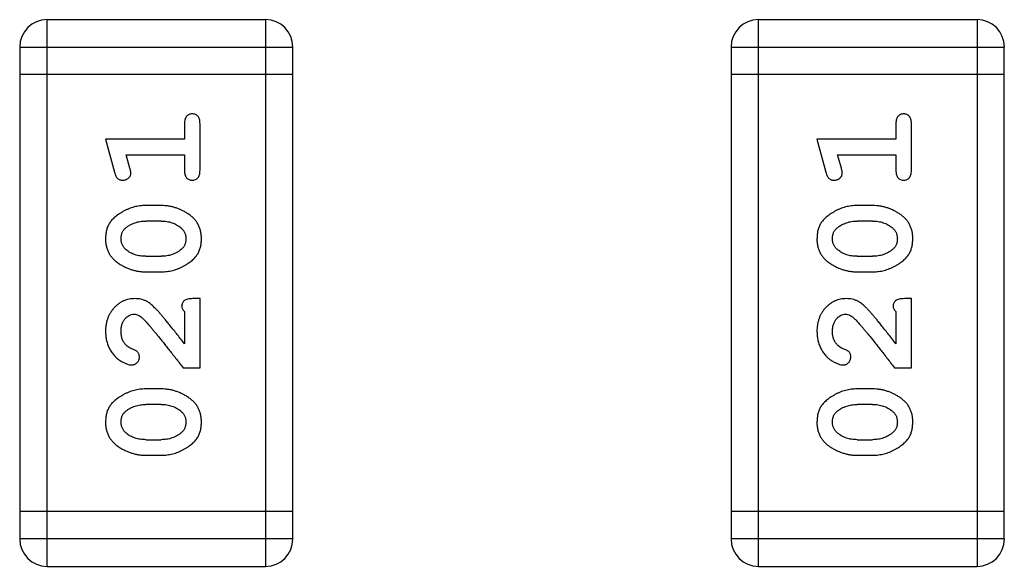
# Model space of a CAD drawing. Header units: millimetres. Extents: x 72 to 239, y 133 to 319.
# Tile 41 of 240: x 142.632 to 143.731, y 174.064 to 174.674. Entities that reach past the tile are written whole.
import ezdxf

# ---------------------------------------------------------------- set-up
doc = ezdxf.new("R2010")
doc.units = ezdxf.units.MM
doc.header["$LTSCALE"] = 5
doc.layers.get('0').update_dxf_attribs({"linetype": 'CONTINUOUS'})

msp = doc.modelspace()

# ---------------------------------------------------------------- linework, layer by layer
for p, q in [((142.6626, 174.0642), (142.6626, 174.6738)), ((142.9064, 174.6738), (142.6626, 174.6738)), ((142.9064, 174.6738), (142.9064, 174.0642)), ((143.4563, 174.0642), (143.4563, 174.6738)), ((143.7002, 174.6738), (143.4563, 174.6738)), ((143.7002, 174.6738), (143.7002, 174.0642)), ((142.6321, 174.6434), (142.6321, 174.0947)), ((142.6321, 174.6434), (142.9369, 174.6434)), ((142.9369, 174.0947), (142.9369, 174.6434)), ((143.4258, 174.6434), (143.4258, 174.0947)), ((143.4258, 174.6434), (143.7306, 174.6434)), ((143.7306, 174.0947), (143.7306, 174.6434)), ((142.9369, 174.6129), (142.6321, 174.6129)), ((143.7306, 174.6129), (143.4258, 174.6129)), ((142.816, 174.5578), (142.816, 174.5405)), ((142.8333, 174.5059), (142.8333, 174.5578)), ((143.6097, 174.5578), (143.6097, 174.5405)), ((143.627, 174.5059), (143.627, 174.5578)), ((142.7279, 174.5405), (142.7377, 174.5039)), ((142.816, 174.5405), (142.7279, 174.5405)), ((143.5216, 174.5405), (143.5315, 174.5039)), ((143.6097, 174.5405), (143.5216, 174.5405)), ((142.7551, 174.5082), (142.751, 174.5232)), ((142.751, 174.5232), (142.816, 174.5232)), ((142.816, 174.5232), (142.816, 174.5059)), ((143.5489, 174.5082), (143.5447, 174.5232)), ((143.5447, 174.5232), (143.6097, 174.5232)), ((143.6097, 174.5232), (143.6097, 174.5059)), ((142.7902, 174.4666), (142.7725, 174.4666)), ((143.584, 174.4666), (143.5662, 174.4666)), ((142.7899, 174.4493), (142.7727, 174.4493)), ((143.5837, 174.4493), (143.5665, 174.4493)), ((142.7727, 174.41), (142.7899, 174.41)), ((143.5665, 174.41), (143.5837, 174.41)), ((142.7725, 174.3926), (142.7902, 174.3926)), ((143.5662, 174.3926), (143.584, 174.3926)), ((142.8333, 174.3628), (142.8254, 174.3628)), ((142.8333, 174.2857), (142.8333, 174.3628)), ((143.627, 174.3628), (143.6191, 174.3628)), ((143.627, 174.2857), (143.627, 174.3628)), ((142.816, 174.3486), (142.816, 174.3124)), ((143.6097, 174.3486), (143.6097, 174.3124)), ((142.8144, 174.2857), (142.8333, 174.2857)), ((143.6081, 174.2857), (143.627, 174.2857)), ((142.7902, 174.2621), (142.7725, 174.2621)), ((143.584, 174.2621), (143.5662, 174.2621)), ((142.7899, 174.2448), (142.7727, 174.2448)), ((143.5837, 174.2448), (143.5665, 174.2448)), ((142.7727, 174.2054), (142.7899, 174.2054)), ((143.5665, 174.2054), (143.5837, 174.2054)), ((142.7725, 174.1881), (142.7902, 174.1881)), ((143.5662, 174.1881), (143.584, 174.1881)), ((142.9369, 174.1252), (142.6321, 174.1252)), ((143.7306, 174.1252), (143.4258, 174.1252)), ((142.9369, 174.0947), (142.6321, 174.0947)), ((143.7306, 174.0947), (143.4258, 174.0947)), ((142.6626, 174.0642), (142.9064, 174.0642)), ((143.4563, 174.0642), (143.7002, 174.0642))]:
    msp.add_line(p, q)
for centre, start, end in [((142.6626, 174.6434), 90, 180), ((142.9064, 174.6434), 0, 90), ((143.4563, 174.6434), 90, 180), ((143.7002, 174.6434), 0, 90), ((142.6626, 174.0947), 180, 270), ((142.9064, 174.0947), 270, 0), ((143.4563, 174.0947), 180, 270), ((143.7002, 174.0947), 270, 0)]:
    msp.add_arc(centre, 0.0305, start, end)
for points, knots in [([(142.8246, 174.5688), (142.824, 174.5688), (142.8228, 174.5687), (142.8211, 174.5682), (142.8196, 174.5674), (142.8183, 174.5662), (142.8172, 174.5647), (142.8165, 174.5627), (142.816, 174.5604), (142.816, 174.5587), (142.816, 174.5578)], [0, 0, 0, 0, 0.11517, 0.223509, 0.328254, 0.438012, 0.553651, 0.682263, 0.830856, 1, 1, 1, 1]), ([(142.8333, 174.5578), (142.8332, 174.5587), (142.8332, 174.5604), (142.8327, 174.5627), (142.832, 174.5647), (142.8309, 174.5662), (142.8296, 174.5674), (142.8281, 174.5682), (142.8264, 174.5687), (142.8252, 174.5688), (142.8246, 174.5688)], [0, 0, 0, 0, 0.169012, 0.317488, 0.445429, 0.560977, 0.67065, 0.776666, 0.88492, 1, 1, 1, 1]), ([(143.6184, 174.5688), (143.6177, 174.5688), (143.6166, 174.5687), (143.6149, 174.5682), (143.6134, 174.5674), (143.6121, 174.5662), (143.611, 174.5647), (143.6102, 174.5627), (143.6098, 174.5604), (143.6097, 174.5587), (143.6097, 174.5578)], [0, 0, 0, 0, 0.11517, 0.223509, 0.328254, 0.438012, 0.553651, 0.682263, 0.830856, 1, 1, 1, 1]), ([(143.627, 174.5578), (143.627, 174.5587), (143.6269, 174.5604), (143.6265, 174.5627), (143.6258, 174.5647), (143.6247, 174.5662), (143.6233, 174.5674), (143.6218, 174.5682), (143.6201, 174.5687), (143.619, 174.5688), (143.6184, 174.5688)], [0, 0, 0, 0, 0.169012, 0.317488, 0.445429, 0.560977, 0.67065, 0.776666, 0.88492, 1, 1, 1, 1]), ([(142.7562, 174.5028), (142.7562, 174.5031), (142.7561, 174.5039), (142.7559, 174.5051), (142.7556, 174.5066), (142.7553, 174.5076), (142.7551, 174.5082)], [0, 0, 0, 0, 0.183151, 0.413144, 0.682305, 1, 1, 1, 1]), ([(142.816, 174.5059), (142.816, 174.505), (142.816, 174.5033), (142.8165, 174.501), (142.8172, 174.4991), (142.8183, 174.4975), (142.8196, 174.4963), (142.8211, 174.4955), (142.8228, 174.495), (142.824, 174.4949), (142.8246, 174.4949)], [0, 0, 0, 0, 0.169102, 0.317658, 0.446239, 0.563118, 0.671828, 0.776546, 0.884858, 1, 1, 1, 1]), ([(142.8246, 174.4949), (142.8252, 174.4949), (142.8264, 174.495), (142.8281, 174.4955), (142.8296, 174.4963), (142.8309, 174.4975), (142.832, 174.499), (142.8327, 174.501), (142.8332, 174.5033), (142.8332, 174.505), (142.8333, 174.5059)], [0, 0, 0, 0, 0.115051, 0.223278, 0.329269, 0.437893, 0.554681, 0.682591, 0.83103, 1, 1, 1, 1]), ([(143.5499, 174.5028), (143.5499, 174.5031), (143.5499, 174.5039), (143.5496, 174.5051), (143.5493, 174.5066), (143.549, 174.5076), (143.5489, 174.5082)], [0, 0, 0, 0, 0.183151, 0.413144, 0.682305, 1, 1, 1, 1]), ([(143.6097, 174.5059), (143.6097, 174.505), (143.6098, 174.5033), (143.6102, 174.501), (143.611, 174.4991), (143.612, 174.4975), (143.6134, 174.4963), (143.6149, 174.4955), (143.6166, 174.495), (143.6177, 174.4949), (143.6184, 174.4949)], [0, 0, 0, 0, 0.169102, 0.317658, 0.446239, 0.563118, 0.671828, 0.776546, 0.884858, 1, 1, 1, 1]), ([(143.6184, 174.4949), (143.619, 174.4949), (143.6201, 174.495), (143.6218, 174.4955), (143.6233, 174.4963), (143.6247, 174.4975), (143.6258, 174.499), (143.6265, 174.501), (143.6269, 174.5033), (143.627, 174.505), (143.627, 174.5059)], [0, 0, 0, 0, 0.115051, 0.223278, 0.329269, 0.437893, 0.554681, 0.682591, 0.83103, 1, 1, 1, 1]), ([(142.7377, 174.5039), (142.738, 174.5031), (142.7385, 174.5015), (142.7393, 174.4994), (142.7402, 174.4978), (142.7413, 174.4966), (142.7424, 174.4958), (142.7438, 174.4953), (142.7453, 174.4949), (142.7463, 174.4949), (142.7469, 174.4949)], [0, 0, 0, 0, 0.187321, 0.344927, 0.475328, 0.579604, 0.674244, 0.773631, 0.882025, 1, 1, 1, 1]), ([(142.7469, 174.4949), (142.7475, 174.4949), (142.7488, 174.495), (142.7505, 174.4954), (142.7521, 174.4962), (142.7535, 174.4972), (142.7547, 174.4984), (142.7556, 174.4998), (142.7561, 174.5012), (142.7561, 174.5023), (142.7562, 174.5028)], [0, 0, 0, 0, 0.138815, 0.27042, 0.39836, 0.52875, 0.654955, 0.771147, 0.884581, 1, 1, 1, 1]), ([(143.5315, 174.5039), (143.5317, 174.5031), (143.5322, 174.5015), (143.5331, 174.4994), (143.534, 174.4978), (143.535, 174.4966), (143.5362, 174.4958), (143.5375, 174.4953), (143.539, 174.4949), (143.5401, 174.4949), (143.5407, 174.4949)], [0, 0, 0, 0, 0.187321, 0.344927, 0.475328, 0.579604, 0.674244, 0.773631, 0.882025, 1, 1, 1, 1]), ([(143.5407, 174.4949), (143.5413, 174.4949), (143.5425, 174.495), (143.5442, 174.4954), (143.5459, 174.4962), (143.5473, 174.4972), (143.5484, 174.4984), (143.5493, 174.4998), (143.5498, 174.5012), (143.5499, 174.5023), (143.5499, 174.5028)], [0, 0, 0, 0, 0.138815, 0.27042, 0.39836, 0.52875, 0.654955, 0.771147, 0.884581, 1, 1, 1, 1]), ([(142.7725, 174.4666), (142.7714, 174.4666), (142.7693, 174.4665), (142.7661, 174.4662), (142.7629, 174.4657), (142.7598, 174.465), (142.7568, 174.4641), (142.7538, 174.463), (142.7508, 174.4617), (142.7479, 174.4602), (142.7452, 174.4586), (142.7426, 174.457), (142.7403, 174.4553), (142.7382, 174.4536), (142.7364, 174.4519), (142.7347, 174.4502), (142.7333, 174.4485), (142.7317, 174.4461), (142.7301, 174.4429), (142.7288, 174.4388), (142.728, 174.4342), (142.7279, 174.4311), (142.7279, 174.4294)], [0, 0, 0, 0, 0.049855, 0.099516, 0.148482, 0.19758, 0.246804, 0.296268, 0.346517, 0.397047, 0.446826, 0.49336, 0.537801, 0.579207, 0.617974, 0.654833, 0.689171, 0.722088, 0.786392, 0.853518, 0.924186, 1, 1, 1, 1]), ([(142.8348, 174.4297), (142.8348, 174.4311), (142.8347, 174.434), (142.834, 174.438), (142.8329, 174.4419), (142.8313, 174.4455), (142.8293, 174.4488), (142.8268, 174.4518), (142.8238, 174.4546), (142.8204, 174.4571), (142.8168, 174.4593), (142.8132, 174.4612), (142.8094, 174.4629), (142.8057, 174.4642), (142.8019, 174.4653), (142.798, 174.466), (142.7941, 174.4665), (142.7915, 174.4666), (142.7902, 174.4666)], [0, 0, 0, 0, 0.067217, 0.131051, 0.19272, 0.252824, 0.312745, 0.373449, 0.436041, 0.501494, 0.567761, 0.632087, 0.695096, 0.757109, 0.817993, 0.878657, 0.939311, 1, 1, 1, 1]), ([(143.5662, 174.4666), (143.5651, 174.4666), (143.563, 174.4665), (143.5598, 174.4662), (143.5567, 174.4657), (143.5536, 174.465), (143.5505, 174.4641), (143.5475, 174.463), (143.5445, 174.4617), (143.5417, 174.4602), (143.5389, 174.4586), (143.5364, 174.457), (143.5341, 174.4553), (143.532, 174.4536), (143.5301, 174.4519), (143.5285, 174.4502), (143.527, 174.4485), (143.5255, 174.4461), (143.5239, 174.4429), (143.5225, 174.4388), (143.5218, 174.4342), (143.5217, 174.4311), (143.5216, 174.4294)], [0, 0, 0, 0, 0.049855, 0.099516, 0.148482, 0.19758, 0.246804, 0.296268, 0.346517, 0.397047, 0.446826, 0.49336, 0.537801, 0.579207, 0.617974, 0.654833, 0.689171, 0.722088, 0.786392, 0.853518, 0.924186, 1, 1, 1, 1]), ([(143.6286, 174.4297), (143.6285, 174.4311), (143.6285, 174.434), (143.6278, 174.438), (143.6266, 174.4419), (143.625, 174.4455), (143.623, 174.4488), (143.6205, 174.4518), (143.6176, 174.4546), (143.6142, 174.4571), (143.6106, 174.4593), (143.6069, 174.4612), (143.6032, 174.4629), (143.5994, 174.4642), (143.5956, 174.4653), (143.5918, 174.466), (143.5879, 174.4665), (143.5853, 174.4666), (143.584, 174.4666)], [0, 0, 0, 0, 0.067217, 0.131051, 0.19272, 0.252824, 0.312745, 0.373449, 0.436041, 0.501494, 0.567761, 0.632087, 0.695096, 0.757109, 0.817993, 0.878657, 0.939311, 1, 1, 1, 1]), ([(142.7504, 174.4417), (142.7512, 174.4423), (142.7528, 174.4435), (142.7554, 174.4451), (142.758, 174.4464), (142.7608, 174.4474), (142.7636, 174.4483), (142.7666, 174.4489), (142.7696, 174.4492), (142.7717, 174.4493), (142.7727, 174.4493)], [0, 0, 0, 0, 0.125331, 0.248948, 0.371201, 0.494032, 0.616811, 0.742104, 0.868849, 1, 1, 1, 1]), ([(142.7899, 174.4493), (142.791, 174.4493), (142.7931, 174.4492), (142.7961, 174.4489), (142.7991, 174.4483), (142.8019, 174.4475), (142.8046, 174.4465), (142.8071, 174.4452), (142.8095, 174.4438), (142.811, 174.4426), (142.8117, 174.442)], [0, 0, 0, 0, 0.135449, 0.266263, 0.393429, 0.516942, 0.639128, 0.758779, 0.879341, 1, 1, 1, 1]), ([(143.5442, 174.4417), (143.545, 174.4423), (143.5466, 174.4435), (143.5491, 174.4451), (143.5518, 174.4464), (143.5545, 174.4474), (143.5574, 174.4483), (143.5603, 174.4489), (143.5634, 174.4492), (143.5654, 174.4493), (143.5665, 174.4493)], [0, 0, 0, 0, 0.125331, 0.248948, 0.371201, 0.494032, 0.616811, 0.742104, 0.868849, 1, 1, 1, 1]), ([(143.5837, 174.4493), (143.5848, 174.4493), (143.5868, 174.4492), (143.5899, 174.4489), (143.5928, 174.4483), (143.5956, 174.4475), (143.5983, 174.4465), (143.6008, 174.4452), (143.6032, 174.4438), (143.6047, 174.4426), (143.6055, 174.442)], [0, 0, 0, 0, 0.135449, 0.266263, 0.393429, 0.516942, 0.639128, 0.758779, 0.879341, 1, 1, 1, 1]), ([(142.7452, 174.4296), (142.7452, 174.4302), (142.7452, 174.4314), (142.7455, 174.4332), (142.7459, 174.4349), (142.7465, 174.4365), (142.7472, 174.438), (142.7481, 174.4394), (142.7492, 174.4406), (142.75, 174.4413), (142.7504, 174.4417)], [0, 0, 0, 0, 0.138115, 0.270177, 0.397547, 0.520057, 0.63869, 0.757499, 0.878226, 1, 1, 1, 1]), ([(142.8117, 174.442), (142.8122, 174.4416), (142.8131, 174.4408), (142.8143, 174.4395), (142.8153, 174.4381), (142.8161, 174.4366), (142.8167, 174.435), (142.8172, 174.4333), (142.8175, 174.4316), (142.8175, 174.4304), (142.8175, 174.4297)], [0, 0, 0, 0, 0.129853, 0.25607, 0.380154, 0.49978, 0.62208, 0.743277, 0.868791, 1, 1, 1, 1]), ([(143.5389, 174.4296), (143.5389, 174.4302), (143.5389, 174.4314), (143.5392, 174.4332), (143.5396, 174.4349), (143.5402, 174.4365), (143.5409, 174.438), (143.5419, 174.4394), (143.5429, 174.4406), (143.5438, 174.4413), (143.5442, 174.4417)], [0, 0, 0, 0, 0.138115, 0.270177, 0.397547, 0.520057, 0.63869, 0.757499, 0.878226, 1, 1, 1, 1]), ([(143.6055, 174.442), (143.6059, 174.4416), (143.6068, 174.4408), (143.608, 174.4395), (143.609, 174.4381), (143.6099, 174.4366), (143.6105, 174.435), (143.6109, 174.4333), (143.6112, 174.4316), (143.6113, 174.4304), (143.6113, 174.4297)], [0, 0, 0, 0, 0.129853, 0.25607, 0.380154, 0.49978, 0.62208, 0.743277, 0.868791, 1, 1, 1, 1]), ([(142.7279, 174.4294), (142.7279, 174.428), (142.728, 174.4252), (142.7287, 174.4211), (142.7298, 174.4173), (142.7314, 174.4137), (142.7335, 174.4104), (142.736, 174.4074), (142.7389, 174.4046), (142.7423, 174.4021), (142.7459, 174.3999), (142.7496, 174.398), (142.7533, 174.3963), (142.7571, 174.395), (142.7609, 174.3939), (142.7647, 174.3932), (142.7686, 174.3927), (142.7712, 174.3927), (142.7725, 174.3926)], [0, 0, 0, 0, 0.06692, 0.130834, 0.19258, 0.252759, 0.312631, 0.373411, 0.436359, 0.501894, 0.568244, 0.632472, 0.69556, 0.757163, 0.818592, 0.878885, 0.939235, 1, 1, 1, 1]), ([(142.751, 174.4172), (142.7505, 174.4176), (142.7496, 174.4184), (142.7484, 174.4198), (142.7474, 174.4212), (142.7466, 174.4227), (142.7459, 174.4243), (142.7455, 174.426), (142.7452, 174.4277), (142.7452, 174.429), (142.7452, 174.4296)], [0, 0, 0, 0, 0.13042, 0.256046, 0.378133, 0.498725, 0.620452, 0.742761, 0.869406, 1, 1, 1, 1]), ([(142.7902, 174.3926), (142.7913, 174.3927), (142.7934, 174.3927), (142.7966, 174.393), (142.7997, 174.3935), (142.8028, 174.3942), (142.8059, 174.3951), (142.8089, 174.3962), (142.8118, 174.3975), (142.8147, 174.3989), (142.8174, 174.4005), (142.82, 174.4021), (142.8223, 174.4038), (142.8244, 174.4054), (142.8263, 174.4071), (142.8279, 174.4088), (142.8293, 174.4106), (142.8309, 174.4129), (142.8326, 174.4161), (142.8339, 174.4203), (142.8347, 174.4249), (142.8348, 174.428), (142.8348, 174.4297)], [0, 0, 0, 0, 0.049886, 0.09882, 0.148132, 0.19689, 0.246038, 0.295176, 0.345305, 0.395692, 0.445312, 0.491875, 0.535813, 0.577009, 0.616081, 0.652689, 0.687585, 0.720206, 0.785062, 0.85223, 0.923759, 1, 1, 1, 1]), ([(142.8175, 174.4297), (142.8175, 174.4291), (142.8175, 174.4279), (142.8172, 174.426), (142.8168, 174.4243), (142.8162, 174.4228), (142.8155, 174.4213), (142.8146, 174.4199), (142.8135, 174.4187), (142.8127, 174.418), (142.8122, 174.4176)], [0, 0, 0, 0, 0.139844, 0.271849, 0.399162, 0.521619, 0.6402, 0.758957, 0.87828, 1, 1, 1, 1]), ([(143.5216, 174.4294), (143.5216, 174.428), (143.5217, 174.4252), (143.5224, 174.4211), (143.5236, 174.4173), (143.5251, 174.4137), (143.5272, 174.4104), (143.5297, 174.4074), (143.5327, 174.4046), (143.5361, 174.4021), (143.5397, 174.3999), (143.5433, 174.398), (143.547, 174.3963), (143.5508, 174.395), (143.5546, 174.3939), (143.5584, 174.3932), (143.5623, 174.3927), (143.5649, 174.3927), (143.5662, 174.3926)], [0, 0, 0, 0, 0.06692, 0.130834, 0.19258, 0.252759, 0.312631, 0.373411, 0.436359, 0.501894, 0.568244, 0.632472, 0.69556, 0.757163, 0.818592, 0.878885, 0.939235, 1, 1, 1, 1]), ([(143.5447, 174.4172), (143.5443, 174.4176), (143.5433, 174.4184), (143.5422, 174.4198), (143.5411, 174.4212), (143.5403, 174.4227), (143.5397, 174.4243), (143.5392, 174.426), (143.539, 174.4277), (143.5389, 174.429), (143.5389, 174.4296)], [0, 0, 0, 0, 0.13042, 0.256046, 0.378133, 0.498725, 0.620452, 0.742761, 0.869406, 1, 1, 1, 1]), ([(143.584, 174.3926), (143.585, 174.3927), (143.5872, 174.3927), (143.5903, 174.393), (143.5935, 174.3935), (143.5966, 174.3942), (143.5996, 174.3951), (143.6026, 174.3962), (143.6056, 174.3975), (143.6084, 174.3989), (143.6112, 174.4005), (143.6137, 174.4021), (143.616, 174.4038), (143.6181, 174.4054), (143.62, 174.4071), (143.6217, 174.4088), (143.6231, 174.4106), (143.6247, 174.4129), (143.6263, 174.4161), (143.6276, 174.4203), (143.6284, 174.4249), (143.6285, 174.428), (143.6286, 174.4297)], [0, 0, 0, 0, 0.049886, 0.09882, 0.148132, 0.19689, 0.246038, 0.295176, 0.345305, 0.395692, 0.445312, 0.491875, 0.535813, 0.577009, 0.616081, 0.652689, 0.687585, 0.720206, 0.785062, 0.85223, 0.923759, 1, 1, 1, 1]), ([(143.6113, 174.4297), (143.6113, 174.4291), (143.6112, 174.4279), (143.611, 174.426), (143.6106, 174.4243), (143.61, 174.4228), (143.6092, 174.4213), (143.6083, 174.4199), (143.6072, 174.4187), (143.6064, 174.418), (143.606, 174.4176)], [0, 0, 0, 0, 0.139844, 0.271849, 0.399162, 0.521619, 0.6402, 0.758957, 0.87828, 1, 1, 1, 1]), ([(142.7727, 174.41), (142.7717, 174.41), (142.7696, 174.41), (142.7665, 174.4103), (142.7636, 174.4109), (142.7608, 174.4117), (142.7581, 174.4127), (142.7556, 174.414), (142.7532, 174.4155), (142.7517, 174.4166), (142.751, 174.4172)], [0, 0, 0, 0, 0.135446, 0.266257, 0.393419, 0.517936, 0.639137, 0.758785, 0.879345, 1, 1, 1, 1]), ([(142.8122, 174.4176), (142.8115, 174.417), (142.8099, 174.4158), (142.8073, 174.4142), (142.8047, 174.4129), (142.8019, 174.4118), (142.7991, 174.411), (142.7961, 174.4104), (142.7931, 174.41), (142.791, 174.41), (142.7899, 174.41)], [0, 0, 0, 0, 0.124927, 0.248361, 0.370889, 0.492583, 0.61616, 0.741472, 0.869044, 1, 1, 1, 1]), ([(143.5665, 174.41), (143.5654, 174.41), (143.5634, 174.41), (143.5603, 174.4103), (143.5574, 174.4109), (143.5546, 174.4117), (143.5519, 174.4127), (143.5494, 174.414), (143.5469, 174.4155), (143.5455, 174.4166), (143.5447, 174.4172)], [0, 0, 0, 0, 0.135446, 0.266257, 0.393419, 0.517936, 0.639137, 0.758785, 0.879345, 1, 1, 1, 1]), ([(143.606, 174.4176), (143.6052, 174.417), (143.6036, 174.4158), (143.6011, 174.4142), (143.5984, 174.4129), (143.5957, 174.4118), (143.5928, 174.411), (143.5899, 174.4104), (143.5868, 174.41), (143.5847, 174.41), (143.5837, 174.41)], [0, 0, 0, 0, 0.124927, 0.248361, 0.370889, 0.492583, 0.61616, 0.741472, 0.869044, 1, 1, 1, 1]), ([(142.7606, 174.3628), (142.7595, 174.3627), (142.7573, 174.3626), (142.7541, 174.3622), (142.751, 174.3614), (142.748, 174.3602), (142.7451, 174.3588), (142.7424, 174.357), (142.7398, 174.3549), (142.7374, 174.3525), (142.7352, 174.3498), (142.7332, 174.347), (142.7315, 174.3439), (142.7302, 174.3407), (142.7292, 174.3373), (142.7284, 174.3337), (142.7279, 174.33), (142.7279, 174.3274), (142.7279, 174.3261)], [0, 0, 0, 0, 0.060981, 0.120256, 0.178148, 0.236115, 0.293993, 0.352864, 0.413358, 0.476056, 0.539296, 0.602396, 0.665116, 0.728325, 0.792919, 0.859317, 0.928302, 1, 1, 1, 1]), ([(142.7889, 174.346), (142.7881, 174.3469), (142.7867, 174.3486), (142.7844, 174.3509), (142.7823, 174.353), (142.7803, 174.3549), (142.7785, 174.3565), (142.7767, 174.3579), (142.7751, 174.359), (142.773, 174.3601), (142.7705, 174.3612), (142.7673, 174.3621), (142.764, 174.3627), (142.7618, 174.3627), (142.7606, 174.3628)], [0, 0, 0, 0, 0.103002, 0.197728, 0.285279, 0.365235, 0.437224, 0.502446, 0.560545, 0.611446, 0.707576, 0.80349, 0.900532, 1, 1, 1, 1]), ([(142.8254, 174.3628), (142.8243, 174.3627), (142.8224, 174.3627), (142.8196, 174.3622), (142.8174, 174.3616), (142.8157, 174.3605), (142.8144, 174.3592), (142.8135, 174.3577), (142.8129, 174.356), (142.8128, 174.3547), (142.8128, 174.3541)], [0, 0, 0, 0, 0.1844, 0.34094, 0.473574, 0.586824, 0.690029, 0.789175, 0.890445, 1, 1, 1, 1]), ([(143.5544, 174.3628), (143.5533, 174.3627), (143.5511, 174.3626), (143.5478, 174.3622), (143.5447, 174.3614), (143.5417, 174.3602), (143.5389, 174.3588), (143.5362, 174.357), (143.5336, 174.3549), (143.5311, 174.3525), (143.5289, 174.3498), (143.5269, 174.347), (143.5253, 174.3439), (143.5239, 174.3407), (143.5229, 174.3373), (143.5221, 174.3337), (143.5217, 174.33), (143.5216, 174.3274), (143.5216, 174.3261)], [0, 0, 0, 0, 0.060981, 0.120256, 0.178148, 0.236115, 0.293993, 0.352864, 0.413358, 0.476056, 0.539296, 0.602396, 0.665116, 0.728325, 0.792919, 0.859317, 0.928302, 1, 1, 1, 1]), ([(143.5827, 174.346), (143.5819, 174.3469), (143.5804, 174.3486), (143.5782, 174.3509), (143.5761, 174.353), (143.5741, 174.3549), (143.5722, 174.3565), (143.5704, 174.3579), (143.5688, 174.359), (143.5668, 174.3601), (143.5642, 174.3612), (143.561, 174.3621), (143.5577, 174.3627), (143.5555, 174.3627), (143.5544, 174.3628)], [0, 0, 0, 0, 0.103002, 0.197728, 0.285279, 0.365235, 0.437224, 0.502446, 0.560545, 0.611446, 0.707576, 0.80349, 0.900532, 1, 1, 1, 1]), ([(143.6191, 174.3628), (143.6181, 174.3627), (143.6161, 174.3627), (143.6134, 174.3622), (143.6111, 174.3616), (143.6094, 174.3605), (143.6081, 174.3592), (143.6072, 174.3577), (143.6066, 174.356), (143.6066, 174.3547), (143.6066, 174.3541)], [0, 0, 0, 0, 0.1844, 0.34094, 0.473574, 0.586824, 0.690029, 0.789175, 0.890445, 1, 1, 1, 1]), ([(142.8128, 174.3541), (142.8129, 174.3537), (142.8129, 174.3527), (142.8136, 174.3513), (142.8146, 174.3499), (142.8155, 174.3491), (142.816, 174.3486)], [0, 0, 0, 0, 0.20611, 0.432681, 0.695597, 1, 1, 1, 1]), ([(143.6066, 174.3541), (143.6066, 174.3537), (143.6067, 174.3527), (143.6073, 174.3513), (143.6083, 174.3499), (143.6092, 174.3491), (143.6097, 174.3486)], [0, 0, 0, 0, 0.20611, 0.432681, 0.695597, 1, 1, 1, 1]), ([(142.7452, 174.326), (142.7452, 174.3274), (142.7453, 174.3301), (142.7461, 174.3339), (142.7475, 174.3373), (142.7494, 174.3401), (142.7517, 174.3425), (142.7542, 174.3442), (142.7569, 174.3452), (142.7588, 174.3454), (142.7597, 174.3455)], [0, 0, 0, 0, 0.156344, 0.299348, 0.4327, 0.561, 0.682299, 0.791883, 0.89611, 1, 1, 1, 1]), ([(142.7597, 174.3455), (142.7605, 174.3454), (142.7621, 174.3453), (142.7645, 174.3443), (142.767, 174.3428), (142.7686, 174.3414), (142.7694, 174.3407)], [0, 0, 0, 0, 0.212836, 0.442809, 0.70317, 1, 1, 1, 1]), ([(142.7694, 174.3407), (142.7699, 174.3402), (142.7708, 174.3393), (142.7724, 174.3377), (142.7741, 174.3358), (142.776, 174.3336), (142.7782, 174.3312), (142.7805, 174.3284), (142.783, 174.3254), (142.7857, 174.3221), (142.7886, 174.3185), (142.7917, 174.3147), (142.795, 174.3105), (142.7985, 174.3061), (142.8022, 174.3014), (142.8061, 174.2964), (142.8102, 174.2911), (142.813, 174.2875), (142.8144, 174.2857)], [0, 0, 0, 0, 0.026647, 0.057942, 0.094152, 0.134806, 0.180631, 0.231142, 0.286385, 0.346321, 0.411439, 0.481035, 0.555329, 0.634592, 0.718826, 0.807759, 0.901393, 1, 1, 1, 1]), ([(142.816, 174.3124), (142.8144, 174.3144), (142.8114, 174.3182), (142.8071, 174.3237), (142.8032, 174.3287), (142.7996, 174.3331), (142.7964, 174.3371), (142.7936, 174.3405), (142.7911, 174.3434), (142.7896, 174.3452), (142.7889, 174.346)], [0, 0, 0, 0, 0.176662, 0.337826, 0.484741, 0.617764, 0.73494, 0.837793, 0.926412, 1, 1, 1, 1]), ([(143.5389, 174.326), (143.539, 174.3274), (143.539, 174.3301), (143.5399, 174.3339), (143.5413, 174.3373), (143.5432, 174.3401), (143.5455, 174.3425), (143.5479, 174.3442), (143.5506, 174.3452), (143.5525, 174.3454), (143.5534, 174.3455)], [0, 0, 0, 0, 0.156344, 0.299348, 0.4327, 0.561, 0.682299, 0.791883, 0.89611, 1, 1, 1, 1]), ([(143.5534, 174.3455), (143.5542, 174.3454), (143.5559, 174.3453), (143.5583, 174.3443), (143.5608, 174.3428), (143.5623, 174.3414), (143.5631, 174.3407)], [0, 0, 0, 0, 0.212836, 0.442809, 0.70317, 1, 1, 1, 1]), ([(143.5631, 174.3407), (143.5636, 174.3402), (143.5646, 174.3393), (143.5661, 174.3377), (143.5679, 174.3358), (143.5698, 174.3336), (143.5719, 174.3312), (143.5743, 174.3284), (143.5768, 174.3254), (143.5795, 174.3221), (143.5824, 174.3185), (143.5855, 174.3147), (143.5888, 174.3105), (143.5923, 174.3061), (143.596, 174.3014), (143.5998, 174.2964), (143.6039, 174.2911), (143.6067, 174.2875), (143.6081, 174.2857)], [0, 0, 0, 0, 0.026647, 0.057942, 0.094152, 0.134806, 0.180631, 0.231142, 0.286385, 0.346321, 0.411439, 0.481035, 0.555329, 0.634592, 0.718826, 0.807759, 0.901393, 1, 1, 1, 1]), ([(143.6097, 174.3124), (143.6081, 174.3144), (143.6052, 174.3182), (143.6008, 174.3237), (143.5969, 174.3287), (143.5933, 174.3331), (143.5902, 174.3371), (143.5873, 174.3405), (143.5849, 174.3434), (143.5834, 174.3452), (143.5827, 174.346)], [0, 0, 0, 0, 0.176662, 0.337826, 0.484741, 0.617764, 0.73494, 0.837793, 0.926412, 1, 1, 1, 1]), ([(142.7279, 174.3261), (142.7279, 174.3244), (142.728, 174.321), (142.7289, 174.3161), (142.7303, 174.3113), (142.7323, 174.3069), (142.7347, 174.3027), (142.7376, 174.2991), (142.7409, 174.2959), (142.7444, 174.2934), (142.748, 174.2914), (142.7513, 174.29), (142.7543, 174.289), (142.7563, 174.2889), (142.7572, 174.2888)], [0, 0, 0, 0, 0.098286, 0.193983, 0.289056, 0.384352, 0.477435, 0.566197, 0.652355, 0.737986, 0.818188, 0.887401, 0.94802, 1, 1, 1, 1]), ([(142.7505, 174.3111), (142.7501, 174.3116), (142.7493, 174.3126), (142.7482, 174.3142), (142.7472, 174.316), (142.7465, 174.3178), (142.7459, 174.3197), (142.7455, 174.3217), (142.7452, 174.3238), (142.7452, 174.3252), (142.7452, 174.326)], [0, 0, 0, 0, 0.121873, 0.243139, 0.363336, 0.485133, 0.607572, 0.734701, 0.864814, 1, 1, 1, 1]), ([(143.5216, 174.3261), (143.5217, 174.3244), (143.5218, 174.321), (143.5226, 174.3161), (143.5241, 174.3113), (143.5261, 174.3069), (143.5285, 174.3027), (143.5314, 174.2991), (143.5346, 174.2959), (143.5382, 174.2934), (143.5417, 174.2914), (143.5451, 174.29), (143.5481, 174.289), (143.55, 174.2889), (143.5509, 174.2888)], [0, 0, 0, 0, 0.098286, 0.193983, 0.289056, 0.384352, 0.477435, 0.566197, 0.652355, 0.737986, 0.818188, 0.887401, 0.94802, 1, 1, 1, 1]), ([(143.5443, 174.3111), (143.5439, 174.3116), (143.543, 174.3126), (143.5419, 174.3142), (143.541, 174.316), (143.5402, 174.3178), (143.5396, 174.3197), (143.5392, 174.3217), (143.5389, 174.3238), (143.5389, 174.3252), (143.5389, 174.326)], [0, 0, 0, 0, 0.121873, 0.243139, 0.363336, 0.485133, 0.607572, 0.734701, 0.864814, 1, 1, 1, 1]), ([(142.7591, 174.3061), (142.7582, 174.3064), (142.7565, 174.307), (142.7542, 174.3082), (142.7521, 174.3095), (142.7511, 174.3106), (142.7505, 174.3111)], [0, 0, 0, 0, 0.285518, 0.544185, 0.781367, 1, 1, 1, 1]), ([(143.5528, 174.3061), (143.5519, 174.3064), (143.5502, 174.307), (143.5479, 174.3082), (143.5459, 174.3095), (143.5448, 174.3106), (143.5443, 174.3111)], [0, 0, 0, 0, 0.285518, 0.544185, 0.781367, 1, 1, 1, 1]), ([(142.7572, 174.2888), (142.7577, 174.2889), (142.7588, 174.2889), (142.7604, 174.2894), (142.7618, 174.2903), (142.7631, 174.2914), (142.7642, 174.2927), (142.765, 174.2943), (142.7656, 174.2959), (142.7656, 174.2971), (142.7656, 174.2976)], [0, 0, 0, 0, 0.120856, 0.239483, 0.360995, 0.490166, 0.620982, 0.746416, 0.870253, 1, 1, 1, 1]), ([(142.7656, 174.2976), (142.7656, 174.2981), (142.7656, 174.2991), (142.7653, 174.3005), (142.7648, 174.3017), (142.7641, 174.3028), (142.7632, 174.3039), (142.7621, 174.3047), (142.7607, 174.3055), (142.7596, 174.3059), (142.7591, 174.3061)], [0, 0, 0, 0, 0.127347, 0.246131, 0.359406, 0.470543, 0.586092, 0.711469, 0.847022, 1, 1, 1, 1]), ([(143.5509, 174.2888), (143.5515, 174.2889), (143.5526, 174.2889), (143.5541, 174.2894), (143.5556, 174.2903), (143.5569, 174.2914), (143.558, 174.2927), (143.5588, 174.2943), (143.5593, 174.2959), (143.5593, 174.2971), (143.5594, 174.2976)], [0, 0, 0, 0, 0.120856, 0.239483, 0.360995, 0.490166, 0.620982, 0.746416, 0.870253, 1, 1, 1, 1]), ([(143.5594, 174.2976), (143.5593, 174.2981), (143.5593, 174.2991), (143.559, 174.3005), (143.5586, 174.3017), (143.5579, 174.3028), (143.557, 174.3039), (143.5558, 174.3047), (143.5544, 174.3055), (143.5534, 174.3059), (143.5528, 174.3061)], [0, 0, 0, 0, 0.127347, 0.246131, 0.359406, 0.470543, 0.586092, 0.711469, 0.847022, 1, 1, 1, 1]), ([(142.7725, 174.2621), (142.7714, 174.2621), (142.7693, 174.262), (142.7661, 174.2617), (142.7629, 174.2612), (142.7598, 174.2605), (142.7568, 174.2596), (142.7538, 174.2585), (142.7508, 174.2572), (142.7479, 174.2557), (142.7452, 174.2541), (142.7426, 174.2525), (142.7403, 174.2508), (142.7382, 174.2491), (142.7364, 174.2474), (142.7347, 174.2457), (142.7333, 174.244), (142.7317, 174.2416), (142.7301, 174.2384), (142.7288, 174.2343), (142.728, 174.2297), (142.7279, 174.2266), (142.7279, 174.2249)], [0, 0, 0, 0, 0.049855, 0.099516, 0.148482, 0.19758, 0.246804, 0.296268, 0.346517, 0.397047, 0.446826, 0.49336, 0.537801, 0.579207, 0.617974, 0.654833, 0.689171, 0.722088, 0.786392, 0.853518, 0.924186, 1, 1, 1, 1]), ([(142.8348, 174.2252), (142.8348, 174.2266), (142.8347, 174.2294), (142.834, 174.2335), (142.8329, 174.2374), (142.8313, 174.2409), (142.8293, 174.2443), (142.8268, 174.2473), (142.8238, 174.2501), (142.8204, 174.2526), (142.8168, 174.2548), (142.8132, 174.2567), (142.8094, 174.2584), (142.8057, 174.2597), (142.8019, 174.2608), (142.798, 174.2615), (142.7941, 174.262), (142.7915, 174.262), (142.7902, 174.2621)], [0, 0, 0, 0, 0.067217, 0.131051, 0.19272, 0.252824, 0.312745, 0.373449, 0.436041, 0.501494, 0.567761, 0.632087, 0.695096, 0.757109, 0.817993, 0.878657, 0.939311, 1, 1, 1, 1]), ([(143.5662, 174.2621), (143.5651, 174.2621), (143.563, 174.262), (143.5598, 174.2617), (143.5567, 174.2612), (143.5536, 174.2605), (143.5505, 174.2596), (143.5475, 174.2585), (143.5445, 174.2572), (143.5417, 174.2557), (143.5389, 174.2541), (143.5364, 174.2525), (143.5341, 174.2508), (143.532, 174.2491), (143.5301, 174.2474), (143.5285, 174.2457), (143.527, 174.244), (143.5255, 174.2416), (143.5239, 174.2384), (143.5225, 174.2343), (143.5218, 174.2297), (143.5217, 174.2266), (143.5216, 174.2249)], [0, 0, 0, 0, 0.049855, 0.099516, 0.148482, 0.19758, 0.246804, 0.296268, 0.346517, 0.397047, 0.446826, 0.49336, 0.537801, 0.579207, 0.617974, 0.654833, 0.689171, 0.722088, 0.786392, 0.853518, 0.924186, 1, 1, 1, 1]), ([(143.6286, 174.2252), (143.6285, 174.2266), (143.6285, 174.2294), (143.6278, 174.2335), (143.6266, 174.2374), (143.625, 174.2409), (143.623, 174.2443), (143.6205, 174.2473), (143.6176, 174.2501), (143.6142, 174.2526), (143.6106, 174.2548), (143.6069, 174.2567), (143.6032, 174.2584), (143.5994, 174.2597), (143.5956, 174.2608), (143.5918, 174.2615), (143.5879, 174.262), (143.5853, 174.262), (143.584, 174.2621)], [0, 0, 0, 0, 0.067217, 0.131051, 0.19272, 0.252824, 0.312745, 0.373449, 0.436041, 0.501494, 0.567761, 0.632087, 0.695096, 0.757109, 0.817993, 0.878657, 0.939311, 1, 1, 1, 1]), ([(142.7504, 174.2372), (142.7512, 174.2378), (142.7528, 174.239), (142.7554, 174.2405), (142.758, 174.2419), (142.7608, 174.2429), (142.7636, 174.2438), (142.7666, 174.2443), (142.7696, 174.2447), (142.7717, 174.2447), (142.7727, 174.2448)], [0, 0, 0, 0, 0.125331, 0.248948, 0.371201, 0.494032, 0.616811, 0.742104, 0.868849, 1, 1, 1, 1]), ([(142.7899, 174.2448), (142.791, 174.2447), (142.7931, 174.2447), (142.7961, 174.2444), (142.7991, 174.2438), (142.8019, 174.243), (142.8046, 174.242), (142.8071, 174.2407), (142.8095, 174.2393), (142.811, 174.2381), (142.8117, 174.2375)], [0, 0, 0, 0, 0.135449, 0.266263, 0.393429, 0.516942, 0.639128, 0.758779, 0.879341, 1, 1, 1, 1]), ([(143.5442, 174.2372), (143.545, 174.2378), (143.5466, 174.239), (143.5491, 174.2405), (143.5518, 174.2419), (143.5545, 174.2429), (143.5574, 174.2438), (143.5603, 174.2443), (143.5634, 174.2447), (143.5654, 174.2447), (143.5665, 174.2448)], [0, 0, 0, 0, 0.125331, 0.248948, 0.371201, 0.494032, 0.616811, 0.742104, 0.868849, 1, 1, 1, 1]), ([(143.5837, 174.2448), (143.5848, 174.2447), (143.5868, 174.2447), (143.5899, 174.2444), (143.5928, 174.2438), (143.5956, 174.243), (143.5983, 174.242), (143.6008, 174.2407), (143.6032, 174.2393), (143.6047, 174.2381), (143.6055, 174.2375)], [0, 0, 0, 0, 0.135449, 0.266263, 0.393429, 0.516942, 0.639128, 0.758779, 0.879341, 1, 1, 1, 1]), ([(142.7452, 174.2251), (142.7452, 174.2257), (142.7452, 174.2269), (142.7455, 174.2287), (142.7459, 174.2304), (142.7465, 174.232), (142.7472, 174.2335), (142.7481, 174.2348), (142.7492, 174.2361), (142.75, 174.2368), (142.7504, 174.2372)], [0, 0, 0, 0, 0.138115, 0.270177, 0.397547, 0.520057, 0.63869, 0.757499, 0.878226, 1, 1, 1, 1]), ([(142.8117, 174.2375), (142.8122, 174.2371), (142.8131, 174.2363), (142.8143, 174.235), (142.8153, 174.2336), (142.8161, 174.2321), (142.8167, 174.2305), (142.8172, 174.2288), (142.8175, 174.227), (142.8175, 174.2258), (142.8175, 174.2252)], [0, 0, 0, 0, 0.129853, 0.25607, 0.380154, 0.49978, 0.62208, 0.743277, 0.868791, 1, 1, 1, 1]), ([(143.5389, 174.2251), (143.5389, 174.2257), (143.5389, 174.2269), (143.5392, 174.2287), (143.5396, 174.2304), (143.5402, 174.232), (143.5409, 174.2335), (143.5419, 174.2348), (143.5429, 174.2361), (143.5438, 174.2368), (143.5442, 174.2372)], [0, 0, 0, 0, 0.138115, 0.270177, 0.397547, 0.520057, 0.63869, 0.757499, 0.878226, 1, 1, 1, 1]), ([(143.6055, 174.2375), (143.6059, 174.2371), (143.6068, 174.2363), (143.608, 174.235), (143.609, 174.2336), (143.6099, 174.2321), (143.6105, 174.2305), (143.6109, 174.2288), (143.6112, 174.227), (143.6113, 174.2258), (143.6113, 174.2252)], [0, 0, 0, 0, 0.129853, 0.25607, 0.380154, 0.49978, 0.62208, 0.743277, 0.868791, 1, 1, 1, 1]), ([(142.7279, 174.2249), (142.7279, 174.2235), (142.728, 174.2207), (142.7287, 174.2166), (142.7298, 174.2128), (142.7314, 174.2092), (142.7335, 174.2059), (142.736, 174.2028), (142.7389, 174.2001), (142.7423, 174.1976), (142.7459, 174.1954), (142.7496, 174.1935), (142.7533, 174.1918), (142.7571, 174.1905), (142.7609, 174.1894), (142.7647, 174.1887), (142.7686, 174.1882), (142.7712, 174.1882), (142.7725, 174.1881)], [0, 0, 0, 0, 0.06692, 0.130834, 0.19258, 0.252759, 0.312631, 0.373411, 0.436359, 0.501894, 0.568244, 0.632472, 0.69556, 0.757163, 0.818592, 0.878885, 0.939235, 1, 1, 1, 1]), ([(142.751, 174.2127), (142.7505, 174.2131), (142.7496, 174.2139), (142.7484, 174.2152), (142.7474, 174.2166), (142.7466, 174.2182), (142.7459, 174.2198), (142.7455, 174.2215), (142.7452, 174.2232), (142.7452, 174.2244), (142.7452, 174.2251)], [0, 0, 0, 0, 0.13042, 0.256046, 0.378133, 0.498725, 0.620452, 0.742761, 0.869406, 1, 1, 1, 1]), ([(142.7902, 174.1881), (142.7913, 174.1882), (142.7934, 174.1882), (142.7966, 174.1885), (142.7997, 174.189), (142.8028, 174.1897), (142.8059, 174.1905), (142.8089, 174.1917), (142.8118, 174.1929), (142.8147, 174.1944), (142.8174, 174.196), (142.82, 174.1976), (142.8223, 174.1993), (142.8244, 174.2009), (142.8263, 174.2026), (142.8279, 174.2043), (142.8293, 174.206), (142.8309, 174.2084), (142.8326, 174.2116), (142.8339, 174.2158), (142.8347, 174.2204), (142.8348, 174.2235), (142.8348, 174.2252)], [0, 0, 0, 0, 0.049886, 0.09882, 0.148132, 0.19689, 0.246038, 0.295176, 0.345305, 0.395692, 0.445312, 0.491875, 0.535813, 0.577009, 0.616081, 0.652689, 0.687585, 0.720206, 0.785062, 0.85223, 0.923759, 1, 1, 1, 1]), ([(142.8175, 174.2252), (142.8175, 174.2246), (142.8175, 174.2233), (142.8172, 174.2215), (142.8168, 174.2198), (142.8162, 174.2183), (142.8155, 174.2168), (142.8146, 174.2154), (142.8135, 174.2142), (142.8127, 174.2135), (142.8122, 174.2131)], [0, 0, 0, 0, 0.139844, 0.271849, 0.399162, 0.521619, 0.6402, 0.758957, 0.87828, 1, 1, 1, 1]), ([(143.5216, 174.2249), (143.5216, 174.2235), (143.5217, 174.2207), (143.5224, 174.2166), (143.5236, 174.2128), (143.5251, 174.2092), (143.5272, 174.2059), (143.5297, 174.2028), (143.5327, 174.2001), (143.5361, 174.1976), (143.5397, 174.1954), (143.5433, 174.1935), (143.547, 174.1918), (143.5508, 174.1905), (143.5546, 174.1894), (143.5584, 174.1887), (143.5623, 174.1882), (143.5649, 174.1882), (143.5662, 174.1881)], [0, 0, 0, 0, 0.06692, 0.130834, 0.19258, 0.252759, 0.312631, 0.373411, 0.436359, 0.501894, 0.568244, 0.632472, 0.69556, 0.757163, 0.818592, 0.878885, 0.939235, 1, 1, 1, 1]), ([(143.5447, 174.2127), (143.5443, 174.2131), (143.5433, 174.2139), (143.5422, 174.2152), (143.5411, 174.2166), (143.5403, 174.2182), (143.5397, 174.2198), (143.5392, 174.2215), (143.539, 174.2232), (143.5389, 174.2244), (143.5389, 174.2251)], [0, 0, 0, 0, 0.13042, 0.256046, 0.378133, 0.498725, 0.620452, 0.742761, 0.869406, 1, 1, 1, 1]), ([(143.584, 174.1881), (143.585, 174.1882), (143.5872, 174.1882), (143.5903, 174.1885), (143.5935, 174.189), (143.5966, 174.1897), (143.5996, 174.1905), (143.6026, 174.1917), (143.6056, 174.1929), (143.6084, 174.1944), (143.6112, 174.196), (143.6137, 174.1976), (143.616, 174.1993), (143.6181, 174.2009), (143.62, 174.2026), (143.6217, 174.2043), (143.6231, 174.206), (143.6247, 174.2084), (143.6263, 174.2116), (143.6276, 174.2158), (143.6284, 174.2204), (143.6285, 174.2235), (143.6286, 174.2252)], [0, 0, 0, 0, 0.049886, 0.09882, 0.148132, 0.19689, 0.246038, 0.295176, 0.345305, 0.395692, 0.445312, 0.491875, 0.535813, 0.577009, 0.616081, 0.652689, 0.687585, 0.720206, 0.785062, 0.85223, 0.923759, 1, 1, 1, 1]), ([(143.6113, 174.2252), (143.6113, 174.2246), (143.6112, 174.2233), (143.611, 174.2215), (143.6106, 174.2198), (143.61, 174.2183), (143.6092, 174.2168), (143.6083, 174.2154), (143.6072, 174.2142), (143.6064, 174.2135), (143.606, 174.2131)], [0, 0, 0, 0, 0.139844, 0.271849, 0.399162, 0.521619, 0.6402, 0.758957, 0.87828, 1, 1, 1, 1]), ([(142.7727, 174.2054), (142.7717, 174.2055), (142.7696, 174.2055), (142.7665, 174.2058), (142.7636, 174.2064), (142.7608, 174.2072), (142.7581, 174.2082), (142.7556, 174.2095), (142.7532, 174.2109), (142.7517, 174.2121), (142.751, 174.2127)], [0, 0, 0, 0, 0.135446, 0.266257, 0.393419, 0.517936, 0.639137, 0.758785, 0.879345, 1, 1, 1, 1]), ([(142.8122, 174.2131), (142.8115, 174.2125), (142.8099, 174.2112), (142.8073, 174.2097), (142.8047, 174.2084), (142.8019, 174.2073), (142.7991, 174.2065), (142.7961, 174.2059), (142.7931, 174.2055), (142.791, 174.2055), (142.7899, 174.2054)], [0, 0, 0, 0, 0.124927, 0.248361, 0.370889, 0.492583, 0.61616, 0.741472, 0.869044, 1, 1, 1, 1]), ([(143.5665, 174.2054), (143.5654, 174.2055), (143.5634, 174.2055), (143.5603, 174.2058), (143.5574, 174.2064), (143.5546, 174.2072), (143.5519, 174.2082), (143.5494, 174.2095), (143.5469, 174.2109), (143.5455, 174.2121), (143.5447, 174.2127)], [0, 0, 0, 0, 0.135446, 0.266257, 0.393419, 0.517936, 0.639137, 0.758785, 0.879345, 1, 1, 1, 1]), ([(143.606, 174.2131), (143.6052, 174.2125), (143.6036, 174.2112), (143.6011, 174.2097), (143.5984, 174.2084), (143.5957, 174.2073), (143.5928, 174.2065), (143.5899, 174.2059), (143.5868, 174.2055), (143.5847, 174.2055), (143.5837, 174.2054)], [0, 0, 0, 0, 0.124927, 0.248361, 0.370889, 0.492583, 0.61616, 0.741472, 0.869044, 1, 1, 1, 1])]:
    msp.add_open_spline(points, degree=3, knots=knots)

doc.saveas('drawing.dxf')
